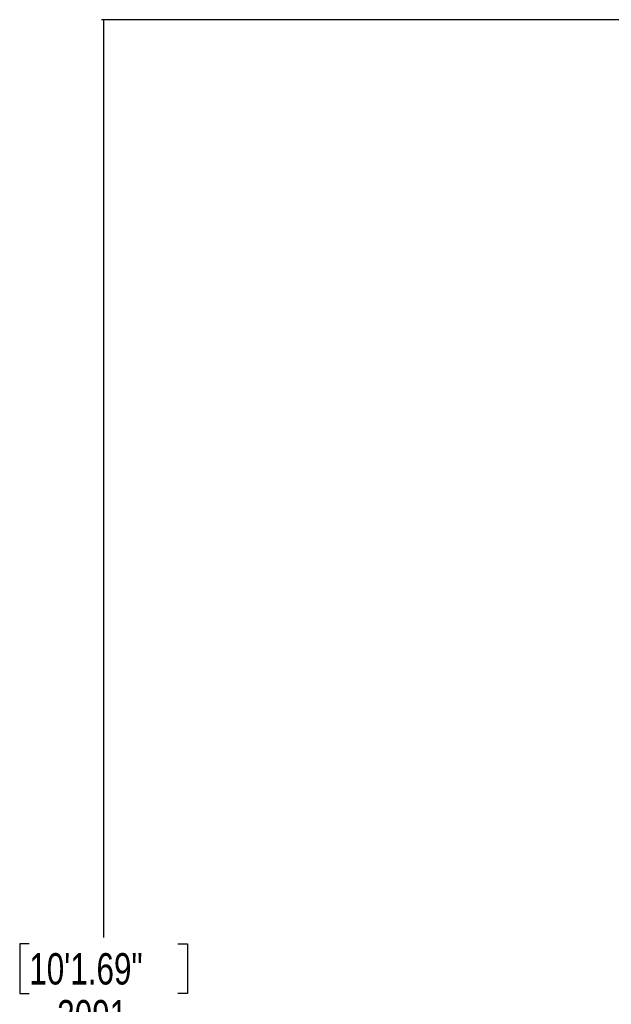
# Model space of a CAD drawing. Header units: millimetres. Extents: x 1471 to 17407, y 627 to 16320.
# Tile 10 of 74: x 1471 to 3358, y 4110 to 7249. Entities that reach past the tile are written whole.
import ezdxf

# ---------------------------------------------------------------- set-up
doc = ezdxf.new("R2010")
doc.units = ezdxf.units.MM
doc.header["$LTSCALE"] = 2
doc.layers.add('COMPONENT_GEOMETRY', color=7, linetype='Continuous')
doc.styles.add('SLDTEXTSTYLE0', font='TXT', dxfattribs={"width": 0.75})
doc.dimstyles.new('SLDDIMSTYLE1', dxfattribs={"dimtxt": 100, "dimasz": 6.604, "dimexe": 0, "dimexo": 0.0625, "dimgap": 25, "dimtad": 0, "dimtih": 1, "dimtoh": 1, "dimdec": 0, "dimrnd": 1e-09, "dimzin": 12, "dimdsep": 46, "dimtxsty": 'SLDTEXTSTYLE0', "dimsah": 1, "dimcen": 0.09, "dimadec": 0, "dimazin": 3, "dimtfac": 1, "dimtdec": 0, "dimtofl": 0, "dimtmove": 0, "dimatfit": 3, "dimfxl": 1, "dimfrac": 2, "dimtolj": 1, "dimtzin": 12, "dimarcsym": 0})

# ---------------------------------------------------------------- blocks, each defined once
blk = doc.blocks.new('_D_5')
at = {"layer": 'COMPONENT_GEOMETRY', "color": 7}
for p, q in [((3713.9, 7249.5), (1732.2, 7249.5)), ((1738.5, 7249.5), (1738.5, 4323)), ((1501.5, 4302.7), (1471, 4302.7)), ((1471, 4302.7), (1471, 4143.9)), ((1975.5, 4302.7), (2006, 4302.7)), ((2006, 4302.7), (2006, 4143.9)), ((1471, 4143.9), (1501.5, 4143.9)), ((2006, 4143.9), (1975.5, 4143.9)), ((1738.5, 1067.7), (1738.5, 3994.3)), ((2719.3, 1067.7), (1732.2, 1067.7))]:
    blk.add_line(p, q, dxfattribs=at)
for points in [[(1738.5, 7249.5), (1737.5, 7242.9), (1739.5, 7242.9)], [(1738.5, 1067.7), (1739.5, 1074.4), (1737.5, 1074.4)]]:
    blk.add_solid(points, dxfattribs=at)
at = {"layer": 'COMPONENT_GEOMETRY', "color": 7, "char_height": 100, "attachment_point": 1, "style": 'SLDTEXTSTYLE0'}
for s, insert in [('10\'1.69"', (1501.5, 4272.8)), ('3091', (1590.7, 4123.2))]:
    blk.add_mtext(s, dxfattribs=dict(at, insert=insert))

msp = doc.modelspace()

# ---------------------------------------------------------------- dimensions: what is measured, and where the dimension line sits
at = {"layer": 'COMPONENT_GEOMETRY', "color": 7}
dim = msp.add_linear_dim(base=(1738.5, 1067.75), p1=(3716.47, 7249.5), p2=(2721.85, 1067.75), angle=90, dimstyle='SLDDIMSTYLE1', dxfattribs=at)
dim.commit()
dim.dimension.update_dxf_attribs({"geometry": '_D_5', "text_midpoint": (1738.5, 4158.62), "dimtype": 160})

doc.saveas('drawing.dxf')
